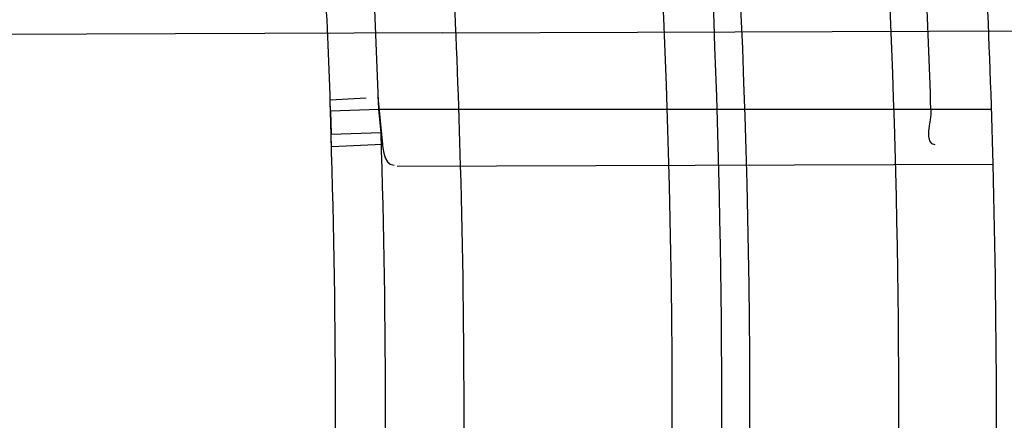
# Model space of a CAD drawing. Header units: millimetres. Extents: x 0 to 297, y 0 to 210.
# Tile 105 of 256: x 145.2072 to 145.246, y 93.1987 to 93.2145. Entities that reach past the tile are written whole.
import ezdxf

# ---------------------------------------------------------------- set-up
doc = ezdxf.new("R2010")
doc.units = ezdxf.units.MM
doc.header["$LTSCALE"] = 16.335
doc.layers.get('0').update_dxf_attribs({"linetype": 'CONTINUOUS'})
for name, color, linetype in [('01_GLOBAL', 7, 'CONTINUOUS'), ('INTFCLR_1', 7, 'CONTINUOUS'), ('INTFCLR_144815', 7, 'CONTINUOUS')]:
    doc.layers.add(name, color=color, linetype=linetype)

msp = doc.modelspace()

# ---------------------------------------------------------------- linework, layer by layer
at = {"color": 7, "linetype": 'Continuous'}
msp.add_circle((145.8748034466, 92.1344639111), 2.66, dxfattribs=at)
at = {"color": 9, "linetype": 'Continuous'}
msp.add_arc((145.8748034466, 92.1344639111), 2.6259090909, 92.9674534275, 177.0325465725, dxfattribs=at)
at = {"layer": '01_GLOBAL', "color": 7, "linetype": 'Continuous'}
msp.add_circle((145.8748034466, 92.1344639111), 2.695, dxfattribs=at)
at = {"layer": 'INTFCLR_1', "color": 6, "linetype": 'Continuous'}
msp.add_line((145.2238547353, 93.2139310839), (145.1716667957, 93.2137489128), dxfattribs=at)
at = {"layer": 'INTFCLR_1', "color": 9, "linetype": 'Continuous'}
for p, q in [((145.2238547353, 93.2139310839), (145.2827179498, 93.2141365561)), ((145.2454997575, 93.21090961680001), (145.2213275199, 93.21090961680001)), ((145.222051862, 93.2086747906), (145.2455620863, 93.20875685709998))]:
    msp.add_line(p, q, dxfattribs=at)
at = {"layer": 'INTFCLR_1', "color": 7, "linetype": 'Continuous'}
for p, q in [((145.2194169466, 93.2112952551), (145.2208343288, 93.21137108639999)), ((145.219456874, 93.2094367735), (145.2194169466, 93.2112952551)), ((145.2212947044, 93.2113956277), (145.2214780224, 93.20953006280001)), ((145.2213275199, 93.2109096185), (145.2194274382, 93.2108440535)), ((145.2194274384, 93.21084405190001), (145.2194469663, 93.20994181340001)), ((145.2214163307, 93.2100047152), (145.2213275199, 93.21090961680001)), ((145.2194469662, 93.20994181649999), (145.2214163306, 93.2100047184)), ((145.2214780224, 93.20953006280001), (145.219456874, 93.2094367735))]:
    msp.add_line(p, q, dxfattribs=at)
at = {"layer": 'INTFCLR_1', "color": 6, "linetype": 'Continuous'}
for centre, radius, start, end in [((144.8596077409, 93.1986596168), 0.4224162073, 270, 90.00000002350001), ((144.8596077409, 93.1986596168), 0.4014439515, 270, 90.00000002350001), ((144.8596077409, 93.1986596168), 0.3650864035, 1.5733270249, 3.9231443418), ((144.8596077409, 93.1986596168), 0.3860864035, 1.4986159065, 3.6985216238), ((144.8599817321, 93.1986586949), 0.3615534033, 1.9417894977, 3.607747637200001), ((144.8599370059, 93.1986603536), 0.3833678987, 1.8310102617, 3.4019618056)]:
    msp.add_arc(centre, radius, start, end, dxfattribs=at)
at = {"layer": 'INTFCLR_1', "color": 9, "linetype": 'Continuous'}
for centre, radius, start, end in [((144.8630307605, 93.1986603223), 0.3729410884, 346.8723352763, 13.1275089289), ((144.8629710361, 93.1986596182), 0.3699364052, 346.8756062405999, 13.1243934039), ((144.8620686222, 93.1986569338), 0.3575665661, 1.9532189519, 3.6287299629), ((144.8614903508, 93.1986596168), 0.3581343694, 358.1947295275, 1.8052704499), ((144.8596077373, 93.1986596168), 0.3619872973, 358.2048144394, 1.7952067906), ((144.8596077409, 93.1986596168), 0.3860864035, 358.5013841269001, 1.4986159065), ((144.8596077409, 93.1986596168), 0.3650864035, 358.4266729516, 1.5733270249)]:
    msp.add_arc(centre, radius, start, end, dxfattribs=at)
for points, knots in [([(145.235167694, 93.06803805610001), (145.2359987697, 93.0702994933), (145.2376274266, 93.07486591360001), (145.2407305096, 93.0841265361), (145.2457654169, 93.10074899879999), (145.2504341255, 93.12025903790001), (145.2535169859, 93.1376959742), (145.2548129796, 93.1465996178), (145.2554818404, 93.15174935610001), (145.2570256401, 93.1646779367), (145.2586297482, 93.1867687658), (145.2583725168, 93.2128320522), (145.2571603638, 93.229722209), (145.2563978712, 93.2375211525), (145.2558364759, 93.24270819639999), (145.2541019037, 93.2567080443), (145.2501634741, 93.279125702), (145.2444881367, 93.3010123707), (145.2404287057, 93.31400265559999), (145.2389019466, 93.3186491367), (145.2365792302, 93.32549362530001), (145.2313391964, 93.3398030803), (145.2222901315, 93.3608048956), (145.211984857, 93.38064637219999), (145.2048007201, 93.3928589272), (145.2014430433, 93.39829523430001), (145.1992124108, 93.401838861), (145.1931796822, 93.4111586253), (145.1830706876, 93.4254621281), (145.1690288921, 93.44287479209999), (145.1571354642, 93.4559268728), (145.1488272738, 93.46426968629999), (145.1442335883, 93.4686868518), (145.1378598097, 93.47464399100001), (145.1289384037, 93.4824441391), (145.1192814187, 93.4900126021), (145.1131582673, 93.4943666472), (145.1101748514, 93.49636902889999), (145.1077179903, 93.4979464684), (145.1055301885, 93.4992630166), (145.1036031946, 93.50027403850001), (145.1025200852, 93.5007770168), (145.1016575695, 93.50108464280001), (145.1010609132, 93.5012239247), (145.1005598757, 93.50114822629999), (145.1004622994, 93.50067669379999), (145.1007027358, 93.5001554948), (145.1011202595, 93.49943321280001), (145.1017948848, 93.49852402), (145.1026939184, 93.4974154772), (145.1038249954, 93.4961153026), (145.1051758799, 93.49462279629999), (145.106740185, 93.4929397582), (145.1092045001, 93.4903307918), (145.1127127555, 93.4866635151), (145.1192604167, 93.47979277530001), (145.126411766, 93.4720844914), (145.1329263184, 93.4647171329), (145.1369531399, 93.4600323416), (145.143428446, 93.4523417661), (145.1533417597, 93.43987882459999), (145.1663378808, 93.4217466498), (145.175744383, 93.40694421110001), (145.1819029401, 93.3964078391), (145.1860815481, 93.3889972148), (145.1932904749, 93.3754706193), (145.2029180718, 93.35504416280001), (145.209559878, 93.3380139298), (145.212649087, 93.3291841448)], [0, 0, 0, 0, 0.0103790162, 0.0208837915, 0.0420711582, 0.08518389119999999, 0.1071959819, 0.1183353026, 0.1239410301, 0.1295663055, 0.1744258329, 0.2192337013, 0.2417180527, 0.2473539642, 0.2529903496, 0.2641931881, 0.3081223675, 0.3509244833, 0.3614867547, 0.3667496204, 0.3719934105, 0.3926231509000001, 0.4323812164, 0.470412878, 0.488854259, 0.4934078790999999, 0.4979383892, 0.5068921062, 0.5412323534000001, 0.5733304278, 0.6031976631, 0.6172528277, 0.6240454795, 0.630650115, 0.6548352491, 0.6750685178, 0.6834752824, 0.6871962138, 0.6905460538, 0.6960524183, 0.6981915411, 0.6999110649, 0.7012078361, 0.7020914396, 0.7026255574, 0.7031007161, 0.7038824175, 0.7050749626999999, 0.7066970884, 0.7087489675, 0.7112252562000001, 0.7141187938, 0.7174211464, 0.7211233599, 0.729578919, 0.7392839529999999, 0.762009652, 0.7748693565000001, 0.7816473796, 0.7886214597, 0.8181786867, 0.8502212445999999, 0.8846823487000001, 0.8936821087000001, 0.9027944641, 0.9213301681, 0.9597016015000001, 1, 1, 1, 1]), ([(145.1053256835, 93.4996596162), (145.1058354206, 93.4996595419), (145.1084302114, 93.49863302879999), (145.1114097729, 93.4968905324), (145.114679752, 93.49483322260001), (145.1177098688, 93.4928362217), (145.1239326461, 93.4884975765), (145.1337472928, 93.4809600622), (145.1428234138, 93.4731893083), (145.1493077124, 93.4672553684), (145.1539781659, 93.46285851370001), (145.1624222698, 93.4545580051), (145.1745124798, 93.4415729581), (145.1887911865, 93.4242473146), (145.1990766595, 93.4100090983), (145.2052148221, 93.400731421), (145.2074832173, 93.39720574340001), (145.2108964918, 93.3917990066), (145.2181971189, 93.3796576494), (145.2286731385, 93.3599279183), (145.2378781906, 93.33903206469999), (145.2432089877, 93.32479281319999), (145.2455710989, 93.31798419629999), (145.247123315, 93.31336339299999), (145.2512489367, 93.30044977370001), (145.2570185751, 93.2786891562), (145.2610247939, 93.2563880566), (145.262788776, 93.2424626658), (145.2633595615, 93.2373043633), (145.2641347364, 93.22954935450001), (145.2653671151, 93.21275432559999), (145.2656287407, 93.1868333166), (145.2639975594, 93.16486546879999), (145.2624282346, 93.15201095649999), (145.2617481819, 93.1468896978), (145.2604303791, 93.1380345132), (145.2572949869, 93.120689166), (145.2525471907, 93.10128539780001), (145.2474296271, 93.08475977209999), (145.2442749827, 93.0755508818), (145.2426192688, 93.07100993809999), (145.2417743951, 93.0687611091)], [0, 0, 0, 0, 0.0031306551, 0.0166311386, 0.0214593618, 0.0268204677, 0.03892666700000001, 0.0680356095, 0.1027865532, 0.1122690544, 0.1220182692, 0.1421808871, 0.1849821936, 0.2309157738, 0.2799873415, 0.2927705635, 0.2992370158, 0.3057352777, 0.3320402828, 0.3862318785, 0.4428084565, 0.4721382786, 0.4795908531, 0.487069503, 0.5020757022, 0.562848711, 0.6251729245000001, 0.641061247, 0.6490543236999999, 0.6570463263, 0.6889269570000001, 0.7524525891, 0.8160592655, 0.8240370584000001, 0.8319876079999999, 0.8477879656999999, 0.8790177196, 0.9402188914, 0.9703170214, 0.9852457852, 1, 1, 1, 1]), ([(145.212649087, 93.3291841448), (145.2158606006, 93.32000478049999), (145.2216925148, 93.3011419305), (145.227244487, 93.2768964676), (145.2299856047, 93.2607035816), (145.2310878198, 93.25306455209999), (145.2317778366, 93.2479244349), (145.2334659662, 93.23376490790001), (145.2350886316, 93.2104154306), (145.2348602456, 93.1869830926), (145.2340091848, 93.1726576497), (145.2336200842, 93.16742997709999), (145.2329629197, 93.1596496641), (145.2311506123, 93.1430826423), (145.226931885, 93.1181043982), (145.2217743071, 93.0973620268), (145.21827327, 93.08545778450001), (145.2168531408, 93.08078963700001), (145.2142959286, 93.0727821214), (145.2088936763, 93.057325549), (145.2002622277, 93.03625645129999), (145.191382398, 93.0181651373), (145.1856550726, 93.0076054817), (145.1835773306, 93.0038810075), (145.1804900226, 92.9984473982), (145.1738400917, 92.9872483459), (145.1632874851, 92.971132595), (145.150351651, 92.9535411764), (145.1410235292, 92.94206533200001), (145.1356460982, 92.935766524), (145.133618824, 92.9334156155), (145.1301975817, 92.9295053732), (145.1238773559, 92.9224693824), (145.116999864, 92.9151404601), (145.1107938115, 92.9086516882), (145.1070749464, 92.9047482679), (145.1041227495, 92.9015610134), (145.102218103, 92.89935461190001), (145.1011689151, 92.89795985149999), (145.1007337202, 92.8972197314), (145.1004699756, 92.8966887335), (145.1005812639, 92.8959977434), (145.1020539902, 92.8962982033), (145.1036740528, 92.8970747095), (145.1066075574, 92.8986606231), (145.1094057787, 92.90044308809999), (145.1117034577, 92.9019742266), (145.1131778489, 92.902988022), (145.1156556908, 92.9047222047), (145.1196186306, 92.9076236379), (145.1251563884, 92.91192845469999), (145.1334349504, 92.9187409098), (145.1408444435, 92.92538609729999), (145.1473278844, 92.9316038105), (145.1519747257, 92.9361897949), (145.1603493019, 92.94482450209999), (145.1722854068, 92.9582894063), (145.1863008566, 92.9761921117), (145.1963364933, 92.9908581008), (145.2023017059, 93.0003963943), (145.2045040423, 93.0040202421), (145.2078179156, 93.0095804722), (145.2148947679, 93.0220651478), (145.2249952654, 93.0423300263), (145.2319439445, 93.0592659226), (145.2351676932, 93.0680380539)], [0, 0, 0, 0, 0.0419354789, 0.08505031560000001, 0.1071497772, 0.1127379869, 0.1183317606, 0.1295131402, 0.1742263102, 0.2191466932, 0.230445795, 0.2361065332, 0.241751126, 0.2641147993, 0.3079545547, 0.3508736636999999, 0.3561840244, 0.3614616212, 0.3719139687, 0.3924297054, 0.4320526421, 0.4700131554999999, 0.4792642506, 0.483852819, 0.4884035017, 0.5062126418, 0.5400088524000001, 0.5714206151, 0.6003317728, 0.6037560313, 0.6071340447, 0.6137178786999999, 0.6261602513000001, 0.6479155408, 0.6570536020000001, 0.6648783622, 0.6711643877, 0.6757843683, 0.6774462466, 0.6786751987, 0.6794900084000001, 0.6799813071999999, 0.6813020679, 0.6842478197, 0.6888651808, 0.6950795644, 0.6987591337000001, 0.70073729, 0.7027989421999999, 0.7117993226, 0.7219139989, 0.7330405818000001, 0.7580265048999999, 0.7648041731, 0.7717766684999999, 0.7861782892, 0.816667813, 0.8493175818, 0.8841610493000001, 0.8932352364, 0.8978283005, 0.9024468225, 0.9211469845, 0.9596997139, 1, 1, 1, 1]), ([(145.1053256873, 92.89765960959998), (145.1051880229, 92.89765962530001), (145.1048509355, 92.897726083), (145.1048682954, 92.89833203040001), (145.1052289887, 92.89895544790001), (145.1058526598, 92.8998820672), (145.1068032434, 92.9010353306), (145.1086356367, 92.9031125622), (145.110803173, 92.9053838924), (145.113215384, 92.90786955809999), (145.1159839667, 92.9106973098), (145.1217014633, 92.91652117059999), (145.1287122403, 92.92380461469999), (145.1351564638, 92.9308006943), (145.1386445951, 92.9346890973), (145.1407113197, 92.9370268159), (145.1461908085, 92.9432875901), (145.1556953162, 92.95469486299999), (145.1688811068, 92.972191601), (145.1796415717, 92.9882287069), (145.1864241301, 92.99937733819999), (145.1895721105, 93.0047852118), (145.1916900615, 93.00849100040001), (145.1975256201, 93.0189931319), (145.2065751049, 93.0369888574), (145.2153782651, 93.057964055), (145.2208882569, 93.0733543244), (145.2234958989, 93.0813260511), (145.2249438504, 93.0859728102), (145.2285119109, 93.09781736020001), (145.2337695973, 93.1184588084), (145.2380725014, 93.143329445), (145.2399207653, 93.159825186), (145.2405908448, 93.1675708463), (145.2409875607, 93.1727748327), (145.241855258, 93.1870348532), (145.2420882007, 93.2103641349), (145.2404334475, 93.2336088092), (145.2387124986, 93.2477021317), (145.238008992, 93.2528187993), (145.2368850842, 93.26042393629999), (145.2340893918, 93.2765480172), (145.2284266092, 93.3006887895), (145.222482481, 93.3194563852), (145.2192099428, 93.32858819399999)], [0, 0, 0, 0, 0.0008731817, 0.001718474, 0.0032338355, 0.0055641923, 0.008732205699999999, 0.0127298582, 0.0231213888, 0.0286463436, 0.0346993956, 0.04822263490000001, 0.0804125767, 0.0988155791, 0.1085508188, 0.1135449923, 0.1186070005, 0.1613231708, 0.2076862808, 0.2575123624, 0.2837454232, 0.2904461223, 0.2972015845, 0.3108183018, 0.3666504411, 0.4248609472, 0.4549769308, 0.4703146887, 0.4780576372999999, 0.4858477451, 0.5487776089, 0.6130123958, 0.6457680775, 0.6540347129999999, 0.6623246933, 0.6788711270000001, 0.74464742, 0.8101273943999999, 0.8265053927, 0.8346996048, 0.8428861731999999, 0.8752668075, 0.9384714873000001, 1, 1, 1, 1])]:
    msp.add_open_spline(points, degree=3, knots=knots, dxfattribs=at)
at = {"layer": 'INTFCLR_1', "color": 6, "linetype": 'Continuous'}
for points, knots in [([(145.1350652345, 93.4996596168), (145.1342109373, 93.4996596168), (145.1357546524, 93.496718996), (145.1370803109, 93.4950968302), (145.1392467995, 93.49225027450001), (145.1419201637, 93.4890306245), (145.145337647, 93.4849215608), (145.149332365, 93.4801497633), (145.1536170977, 93.4749597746), (145.1578478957, 93.4697443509), (145.1617862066, 93.46477665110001), (145.1654017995, 93.46011427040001), (145.1686896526, 93.45577766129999), (145.1716611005, 93.4517737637), (145.1743369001, 93.4480934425), (145.176743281, 93.4447208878), (145.1789048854, 93.4416366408), (145.1808385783, 93.4388324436), (145.1825660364, 93.4362898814), (145.1841084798, 93.43398792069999), (145.185490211, 93.43189981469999), (145.1867189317, 93.4300221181), (145.1878098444, 93.42833769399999), (145.1887779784, 93.42682907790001), (145.1896459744, 93.4254651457), (145.1906214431, 93.4239206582), (145.191753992, 93.4221107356), (145.1928766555, 93.42029359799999), (145.1938510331, 93.4187005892), (145.1946912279, 93.4173162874), (145.1956155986, 93.415780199), (145.1966371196, 93.4140663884), (145.1977643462, 93.41215452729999), (145.1990081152, 93.4100186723), (145.2003754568, 93.4076384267), (145.201880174, 93.4049787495), (145.2035347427, 93.4020034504), (145.2053542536, 93.39866660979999), (145.2073580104, 93.3949100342), (145.2095596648, 93.3906775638), (145.2119715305, 93.3859042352), (145.214608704, 93.3805105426), (145.2174929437, 93.37438539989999), (145.220642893, 93.36739491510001), (145.2240752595, 93.35936816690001), (145.227802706, 93.35009965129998), (145.2318351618, 93.3392957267), (145.2361179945, 93.3267082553), (145.2403681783, 93.3126841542), (145.2442872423, 93.297814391), (145.2476657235, 93.2827730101), (145.2504753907, 93.2676905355), (145.2527156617, 93.25262667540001), (145.2543982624, 93.2375790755), (145.2555287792, 93.22258324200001), (145.256117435, 93.20762456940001), (145.2561708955, 93.1927266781), (145.2556951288, 93.17787585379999), (145.2546936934, 93.16307401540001), (145.2531693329, 93.1483330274), (145.2511191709, 93.1336232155), (145.2485428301, 93.1189642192), (145.2454275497, 93.1043242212), (145.2417708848, 93.0897217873), (145.2376203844, 93.07535951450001), (145.2332204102, 93.06193527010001), (145.2288852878, 93.0500177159), (145.2248596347, 93.0398394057), (145.2211587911, 93.03109336), (145.2177663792, 93.0235207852), (145.2146668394, 93.01692434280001), (145.2118379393, 93.01114230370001), (145.2092594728, 93.0060543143), (145.2069119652, 93.0015625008), (145.2047820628, 92.99759337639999), (145.2028538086, 92.9940827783), (145.2011073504, 92.9909675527), (145.1995253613, 92.98819559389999), (145.1980916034, 92.985722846), (145.1967959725, 92.9835200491), (145.1956290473, 92.9815607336), (145.1945782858, 92.97981554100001), (145.1936278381, 92.9782521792), (145.1927650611, 92.97684539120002), (145.1919665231, 92.9755535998), (145.1911689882, 92.97427311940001), (145.1903111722, 92.9729060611), (145.1893416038, 92.97137374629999), (145.1882509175, 92.9696663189), (145.1870226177, 92.9677633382), (145.1856376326, 92.96564257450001), (145.1840803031, 92.96328767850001), (145.1823329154, 92.9606826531), (145.1803729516, 92.95780619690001), (145.1781781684, 92.9546380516), (145.1757236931, 92.9511600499), (145.1729902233, 92.94736262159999), (145.1699514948, 92.94322961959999), (145.1665806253, 92.9387466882), (145.1628687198, 92.93392583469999), (145.1588145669, 92.9287817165), (145.1544498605, 92.9233761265), (145.149996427, 92.9179675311), (145.1458273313, 92.912982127), (145.1422457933, 92.9086810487), (145.1394492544, 92.9053205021), (145.1371773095, 92.9023512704), (145.1358081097, 92.9006787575), (145.134193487, 92.8976596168), (145.1350652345, 92.8976596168)], [0, 0, 0, 0, 0.0038604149, 0.007501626, 0.0124785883, 0.0188917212, 0.0268498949, 0.0364677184, 0.0470694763, 0.05724446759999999, 0.0668187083, 0.0757144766, 0.08390537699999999, 0.0914099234, 0.09824517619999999, 0.1044667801, 0.1101313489, 0.1152642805, 0.1198589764, 0.1240215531, 0.1277856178, 0.1311734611, 0.1341617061, 0.1368541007, 0.1392736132, 0.1414672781, 0.1451087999, 0.148921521, 0.1511192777, 0.1535471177, 0.1562389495, 0.1592204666, 0.1625628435, 0.1662680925, 0.1703891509, 0.1749670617, 0.1800766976, 0.185772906, 0.1921414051, 0.1993155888, 0.2073311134, 0.2163077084, 0.2264451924, 0.2379233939, 0.2509534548, 0.2658909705, 0.2830621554, 0.3030578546, 0.3259639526, 0.3492662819, 0.3725305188, 0.395610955, 0.4185782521, 0.4413347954, 0.4640172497, 0.4865192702, 0.5089682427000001, 0.5313242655, 0.5536477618, 0.5759939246, 0.5982772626, 0.6207472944, 0.6432362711, 0.6658996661, 0.6887559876, 0.7107777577, 0.7297237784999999, 0.7460531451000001, 0.7602331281, 0.7726347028, 0.7835467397, 0.7931663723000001, 0.8017211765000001, 0.8093215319, 0.8160683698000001, 0.8220757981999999, 0.8274205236, 0.83220661, 0.8364980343, 0.8403367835, 0.8437547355, 0.8468031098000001, 0.8495420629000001, 0.8520223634, 0.8542604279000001, 0.8564046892, 0.8588391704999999, 0.8615533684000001, 0.8645986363, 0.8679945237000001, 0.8717882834, 0.8760445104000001, 0.8807522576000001, 0.8859628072, 0.8917731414, 0.8981681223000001, 0.9051985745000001, 0.9129160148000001, 0.9213486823, 0.930543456, 0.9404096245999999, 0.9509435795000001, 0.9619432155, 0.9720502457, 0.9803711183, 0.9870628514, 0.9922716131, 0.9960607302, 1, 1, 1, 1]), ([(145.1350652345, 92.8976596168), (145.1360387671, 92.8976596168), (145.1377271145, 92.8987973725), (145.1403228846, 92.9003600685), (145.1432989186, 92.90252257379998), (145.1469787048, 92.9053401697), (145.1513602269, 92.908937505), (145.156189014, 92.9131306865), (145.1610884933, 92.9176135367), (145.16571304, 92.9220446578), (145.1699506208, 92.9262668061), (145.1738079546, 92.93025140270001), (145.1773032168, 92.9339784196), (145.1804624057, 92.93744342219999), (145.1833068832, 92.9406452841), (145.1858602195, 92.9435862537), (145.1881553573, 92.9462860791), (145.1902110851, 92.9487505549), (145.1920499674, 92.95099242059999), (145.1936917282, 92.95302517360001), (145.195161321, 92.95487020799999), (145.1964960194, 92.95656687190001), (145.197810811, 92.9582571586), (145.1992115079, 92.9600798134), (145.2006985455, 92.9620412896), (145.2021699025, 92.9640097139), (145.203615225, 92.9659689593), (145.2051191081, 92.96803560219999), (145.2067839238, 92.9703578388), (145.2086446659, 92.97299707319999), (145.2107239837, 92.976003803), (145.2130437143, 92.9794328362), (145.2156231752, 92.9833409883), (145.2184823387, 92.9877982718), (145.2216518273, 92.99290263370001), (145.2251614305, 92.9987667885), (145.229038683, 93.00552838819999), (145.2333125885, 93.0133695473), (145.2380078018, 93.0225036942), (145.2431555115, 93.03325044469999), (145.2486552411, 93.04576276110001), (145.2541538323, 93.05964751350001), (145.2592951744, 93.0742866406), (145.2638614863, 93.0891255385), (145.2678132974, 93.10401926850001), (145.2711637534, 93.1189518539), (145.2739112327, 93.1338443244), (145.2760779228, 93.14873712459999), (145.2776685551, 93.1635668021), (145.2786982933, 93.17835697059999), (145.2791763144, 93.1930929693), (145.2791102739, 93.20777733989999), (145.2785051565, 93.2224188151), (145.2773642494, 93.2370081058), (145.2756872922, 93.2515514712), (145.2734729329, 93.2660467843), (145.2707211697, 93.28047186), (145.2674209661, 93.2948590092), (145.2635667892, 93.3091902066), (145.259139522, 93.3234820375), (145.254151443, 93.33766185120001), (145.2488018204, 93.351194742), (145.2434345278, 93.3634522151), (145.238408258, 93.3740016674), (145.2338248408, 93.38297495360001), (145.2296571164, 93.3906774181), (145.2258775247, 93.3973229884), (145.2224553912, 93.4030908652), (145.2193628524, 93.40811759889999), (145.216567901, 93.41251817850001), (145.2140471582, 93.4163762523), (145.2117761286, 93.4197682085), (145.209737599, 93.422748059), (145.2079066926, 93.42537326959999), (145.20627007, 93.4276809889), (145.2048016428, 93.4297213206), (145.203482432, 93.43153041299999), (145.202221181, 93.4332394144), (145.2009100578, 93.4349957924), (145.1994654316, 93.43690657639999), (145.1979774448, 93.438847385), (145.1964846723, 93.44076776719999), (145.1949729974, 93.4426876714), (145.1933137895, 93.4447656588), (145.1914604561, 93.4470505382), (145.1893845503, 93.4495659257), (145.1870661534, 93.45232249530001), (145.1844777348, 93.45533473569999), (145.1815962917, 93.45861035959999), (145.1783918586, 93.4621590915), (145.174841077, 93.46597939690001), (145.1709238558, 93.47006182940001), (145.1666153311, 93.47439075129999), (145.1619164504, 93.47892812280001), (145.1569054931, 93.4835493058), (145.1519289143, 93.48790146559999), (145.1473729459, 93.4916672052), (145.1435388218, 93.4946187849), (145.1404516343, 93.4968744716), (145.1377826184, 93.49848721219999), (145.1360568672, 93.4996596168), (145.1350652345, 93.4996596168)], [0, 0, 0, 0, 0.0042187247, 0.0081401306, 0.0133978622, 0.0200459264, 0.0282638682, 0.0379443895, 0.0477615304, 0.05703690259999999, 0.0656973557, 0.0736821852, 0.0810680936, 0.0878383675, 0.0940009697, 0.0996271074, 0.1047154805, 0.1093563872, 0.1135342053, 0.1172803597, 0.1206792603, 0.1237557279, 0.1266349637, 0.1299589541, 0.1337168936, 0.1373013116, 0.1406085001, 0.1442672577, 0.148377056, 0.1529904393, 0.1582606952, 0.164218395, 0.1709303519, 0.1785521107, 0.1871652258, 0.1969659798, 0.2081658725, 0.2209392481, 0.2356613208, 0.2526660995, 0.2725685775, 0.2948769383, 0.3173640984, 0.3397873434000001, 0.3621386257, 0.3841211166, 0.4060891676, 0.4277469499, 0.4493218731, 0.470705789, 0.4919793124, 0.5131981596, 0.5343255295, 0.5554668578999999, 0.5765984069, 0.5977513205, 0.6189954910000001, 0.6402209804, 0.6617015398, 0.6832900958, 0.7050415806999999, 0.7268239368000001, 0.7463339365, 0.7630160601, 0.7774553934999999, 0.7899931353, 0.8009638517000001, 0.8105830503, 0.8190545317, 0.8265380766, 0.8331730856, 0.8390248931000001, 0.8442268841, 0.8488182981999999, 0.8528943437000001, 0.8564866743, 0.8597116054, 0.8625968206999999, 0.8656908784, 0.8692094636, 0.8729771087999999, 0.8762884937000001, 0.879749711, 0.8835661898, 0.8878115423, 0.8924986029, 0.8976989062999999, 0.9034198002, 0.9097088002, 0.9166034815, 0.9241390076, 0.9323094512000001, 0.9411199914, 0.9506041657, 0.9606137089, 0.9706541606, 0.9792553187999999, 0.9862062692, 0.9916647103, 0.9957028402, 1, 1, 1, 1])]:
    msp.add_open_spline(points, degree=3, knots=knots, dxfattribs=at)
for points in [[(145.2431091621, 93.21090961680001), (145.2431239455, 93.2104472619), (145.2428032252, 93.2095290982), (145.2432658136, 93.20953071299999)], [(145.2214163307, 93.2100047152), (145.2214928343, 93.2095487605), (145.2214680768, 93.20871490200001), (145.2219304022, 93.20871651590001)]]:
    msp.add_open_spline(points, degree=3, dxfattribs=at)
at = {"layer": 'INTFCLR_144815', "color": 6, "linetype": 'Continuous'}
for radius in [0.4466793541, 0.4256665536]:
    msp.add_circle((144.8596077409, 93.1986596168), radius, dxfattribs=at)
for radius, start, end in [(0.6157754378, 313.9937911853, 154.5150993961), (0.5947754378, 312.9543589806, 154.5144414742), (0.5751005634, 282.2440355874, 71.2863570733), (0.4537777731, 308.490992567, 51.50900743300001), (0.4747905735, 316.9838592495, 43.0161407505), (0.4480128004, 313.9992414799, 46.00075850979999)]:
    msp.add_arc((144.8596077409, 93.1986596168), radius, start, end, dxfattribs=at)
at = {"layer": 'INTFCLR_144815', "color": 9, "linetype": 'Continuous'}
for centre, radius, start, end in [((144.8596077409, 93.1986596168), 0.5712784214, 292.4997540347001, 54.0964566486), ((144.8596102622, 93.19866079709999), 0.5153523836, 292.4997540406, 54.09645665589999), ((144.8596257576, 93.1986639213), 0.5066391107, 311.2505121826, 48.7494878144), ((144.859607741, 93.1986596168), 0.4617768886, 314.0862202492, 45.9137797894), ((144.8596077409, 93.1986596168), 0.450734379, 313.8592910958, 46.1407088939), ((144.8596077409, 93.1986596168), 0.4477854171, 314.0319604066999, 45.9680396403)]:
    msp.add_arc(centre, radius, start, end, dxfattribs=at)
at = {"layer": 'INTFCLR_144815', "color": 6, "linetype": 'Continuous'}
for points, knots in [([(145.2825648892, 93.1986596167), (145.2825648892, 93.2008594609), (145.282532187, 93.2052597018), (145.2823850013, 93.21185978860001), (145.2821395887, 93.21845988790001), (145.2817957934, 93.22506001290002), (145.2813534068, 93.23166003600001), (145.2808121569, 93.23825992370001), (145.280171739, 93.24485936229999), (145.2794317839, 93.2514581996), (145.2785919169, 93.2580559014), (145.2776516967, 93.26465215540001), (145.2766107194, 93.271246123), (145.2754685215, 93.27783720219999), (145.2742247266, 93.2844241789), (145.2728788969, 93.2910061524), (145.2714307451, 93.2975814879), (145.2698799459, 93.3041488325), (145.2682264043, 93.31070599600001), (145.2664700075, 93.317251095), (145.2646109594, 93.3237813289), (145.2626494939, 93.33029415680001), (145.260586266, 93.33678604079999), (145.2584220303, 93.3432536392), (145.2561580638, 93.3496926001), (145.2537958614, 93.3560986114), (145.2513375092, 93.3624664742), (145.2487855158, 93.3687907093), (145.2461430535, 93.37506509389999), (145.243413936, 93.3812828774), (145.2406027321, 93.38743667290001), (145.2377148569, 93.39351842), (145.2347566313, 93.3995194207), (145.2317353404, 93.40543037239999), (145.2286592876, 93.41124140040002), (145.2255378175, 93.4169421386), (145.2223813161, 93.42252182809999), (145.2192011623, 93.4279694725), (145.2160096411, 93.4332740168), (145.2128197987, 93.4384245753), (145.2096452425, 93.4434106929), (145.2064998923, 93.4482226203), (145.2033976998, 93.4528515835), (145.2003523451, 93.4572900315), (145.1973769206, 93.4615318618), (145.1944836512, 93.4655725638), (145.1916836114, 93.46940935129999), (145.1889866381, 93.47304103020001), (145.1864013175, 93.4764677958), (145.1839350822, 93.4796909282), (145.1815937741, 93.4827132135), (145.1793814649, 93.48553902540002), (145.1773002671, 93.4881744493), (145.1753509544, 93.49062643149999), (145.1735333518, 93.4929022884), (145.1718468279, 93.4950091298), (145.1702903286, 93.49695386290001), (145.168862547, 93.49874305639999), (145.1675620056, 93.5003828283), (145.1663872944, 93.5018788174), (145.1653367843, 93.5032358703), (145.1644092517, 93.5044595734), (145.1636017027, 93.5055518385), (145.1629160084, 93.5065249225), (145.1623391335, 93.5073583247), (145.1618093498, 93.5082894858), (145.161227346, 93.5089558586), (145.1612445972, 93.5101538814), (145.1615550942, 93.5101594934)], [0, 0, 0, 0, 0.0193188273, 0.0386418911, 0.05797372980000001, 0.0773181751, 0.0966800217, 0.1160624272, 0.1354702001, 0.1549057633, 0.1743738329, 0.1938759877, 0.2134167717, 0.2329964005, 0.2526187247, 0.2722829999, 0.2919923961, 0.3117443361, 0.3315407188, 0.3513772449, 0.37125414, 0.391164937, 0.4111075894, 0.4310729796, 0.4510561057, 0.4710451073, 0.4910305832, 0.5109984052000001, 0.5309330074, 0.5508166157, 0.5706284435, 0.590344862, 0.6099392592, 0.6293819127, 0.6486401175, 0.6676780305, 0.6864570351, 0.7049360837, 0.7230721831, 0.7408210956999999, 0.7581383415, 0.7749801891, 0.7913047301, 0.8070730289, 0.822250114, 0.8368060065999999, 0.8507161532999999, 0.8639624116, 0.8765312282, 0.8884132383, 0.8996029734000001, 0.9101049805, 0.9199296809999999, 0.9290934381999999, 0.9376135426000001, 0.9455077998, 0.9527934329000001, 0.9594885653, 0.9656100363, 0.9711731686, 0.9761922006, 0.9806816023, 0.9846553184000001, 0.9881278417, 0.9911127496, 0.9936230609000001, 0.9972727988, 1, 1, 1, 1]), ([(145.1715348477, 92.8871597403), (145.1712150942, 92.887165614), (145.1712119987, 92.888398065), (145.1717859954, 92.8890887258), (145.1723169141, 92.8900495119), (145.1728921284, 92.8909093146), (145.1735763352, 92.8919125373), (145.1743814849, 92.8930382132), (145.17530592, 92.89429876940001), (145.1763525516, 92.89569628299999), (145.1775225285, 92.8972363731), (145.1788179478, 92.8989246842), (145.1802417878, 92.90076905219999), (145.1817966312, 92.902777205), (145.1834827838, 92.9049546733), (145.1852973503, 92.907303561), (145.1872357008, 92.90982438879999), (145.189295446, 92.9125211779), (145.1914790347, 92.9154049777), (145.1937896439, 92.9184888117), (145.1962240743, 92.9217782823), (145.1987743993, 92.92527328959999), (145.2014309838, 92.9289717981), (145.2041860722, 92.9328747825), (145.2070298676, 92.9369806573), (145.2099514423, 92.9412863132), (145.2129388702, 92.94578706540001), (145.215979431, 92.95047669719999), (145.2190598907, 92.95534762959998), (145.2221667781, 92.9603911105), (145.2252866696, 92.9655974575), (145.2284064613, 92.9709563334), (145.2315136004, 92.9764570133), (145.2345962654, 92.98208862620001), (145.2376434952, 92.98784036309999), (145.2406452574, 92.99370162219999), (145.2435925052, 92.99966217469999), (145.2464771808, 93.005712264), (145.2492921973, 93.01184268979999), (145.2520314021, 93.01804486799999), (145.2546894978, 93.0243108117), (145.2572619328, 93.0306330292), (145.2597453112, 93.03700571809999), (145.2621317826, 93.0434101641), (145.2644188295, 93.0498389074), (145.2666074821, 93.05629353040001), (145.2687002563, 93.0627819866), (145.2706975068, 93.0693065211), (145.2725965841, 93.0758590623), (145.2743963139, 93.08243582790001), (145.2760946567, 93.0890285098), (145.2776905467, 93.0956308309), (145.2791843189, 93.1022416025), (145.2805765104, 93.10886063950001), (145.2818676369, 93.1154879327), (145.2830580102, 93.12212274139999), (145.2841477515, 93.12876325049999), (145.2851369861, 93.1354072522), (145.2860260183, 93.1420534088), (145.2868152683, 93.14870134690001), (145.2875051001, 93.1553505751), (145.2880958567, 93.16200073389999), (145.2885878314, 93.1686513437), (145.2889813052, 93.17530234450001), (145.289276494, 93.18195348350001), (145.2894735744, 93.1886048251), (145.2895726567, 93.1952561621), (145.2895738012, 93.20190757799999), (145.2894770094, 93.20855889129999), (145.2892822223, 93.2152102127), (145.2889893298, 93.2218613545), (145.2885981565, 93.228512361), (145.2881084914, 93.23516293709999), (145.2875200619, 93.2418129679), (145.2868325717, 93.24846205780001), (145.2860456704, 93.2551099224), (145.2851589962, 93.26175603), (145.2841721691, 93.2683997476), (145.2830848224, 93.2750402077), (145.2818965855, 93.2816764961), (145.2806070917, 93.2883076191), (145.2792161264, 93.2949318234), (145.2777236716, 93.3015466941), (145.27612979, 93.30814986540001), (145.2744344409, 93.314739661), (145.2726374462, 93.3213150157), (145.2707388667, 93.3278740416), (145.2687392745, 93.3344133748), (145.2666397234, 93.34092869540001), (145.2644415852, 93.34741542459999), (145.2621464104, 93.3538691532), (145.2597562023, 93.3602849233), (145.2572735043, 93.3666571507), (145.2547014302, 93.37297970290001), (145.2520437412, 93.3792458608), (145.2493049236, 93.3854482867), (145.2464902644, 93.3915790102), (145.2436059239, 93.39762942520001), (145.240658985, 93.4035903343), (145.2376574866, 93.4094520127), (145.2346104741, 93.4152042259), (145.231527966, 93.4208363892), (145.2284209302, 93.42633767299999), (145.2253011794, 93.4316972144), (145.2221812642, 93.4369042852), (145.2190742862, 93.44194854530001), (145.2159936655, 93.44682031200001), (145.2129528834, 93.4515108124), (145.209965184, 93.45601244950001), (145.207043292, 93.4603189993), (145.2041991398, 93.4644257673), (145.2014436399, 93.4683296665), (145.1987864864, 93.47202925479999), (145.1962360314, 93.47552468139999), (145.1937992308, 93.47881756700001), (145.1914816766, 93.48191080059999), (145.1892876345, 93.484808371), (145.1872201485, 93.487515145), (145.1852811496, 93.49003667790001), (145.1834716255, 93.49237897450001), (145.1817917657, 93.4945483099), (145.1802410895, 93.4965510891), (145.1788186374, 93.4983936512), (145.1775230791, 93.5000821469), (145.1763528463, 93.5016225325), (145.1753062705, 93.5030200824), (145.1743814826, 93.5042807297), (145.1735770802, 93.50540657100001), (145.1728902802, 93.5064096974), (145.1723225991, 93.507270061), (145.1718630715, 93.5080606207), (145.171402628, 93.5088026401), (145.1710534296, 93.51015065), (145.1715348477, 93.5101594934)], [0, 0, 0, 0, 0.0014103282, 0.0032894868, 0.0045784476, 0.006109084, 0.0078878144, 0.009921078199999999, 0.0122159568, 0.0147800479, 0.0176210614, 0.0207450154, 0.0241645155, 0.0278962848, 0.0319450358, 0.0363094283, 0.0409856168, 0.0459681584, 0.0512740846, 0.0569372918, 0.0629614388, 0.06932079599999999, 0.0760170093, 0.0830428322, 0.09038864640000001, 0.09804223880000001, 0.1059886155, 0.1142106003, 0.1226891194, 0.1314036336, 0.1403327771, 0.1494548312, 0.1587482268, 0.1681920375, 0.1777662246, 0.1874518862, 0.1972313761, 0.2070885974, 0.2170088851, 0.2269790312, 0.2369874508, 0.247023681, 0.2570780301, 0.2671479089, 0.2771627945, 0.2871678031, 0.297203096, 0.3072268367, 0.3172573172, 0.3272873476, 0.3372951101, 0.3472786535, 0.3572404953, 0.3671820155, 0.3771057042, 0.38701475, 0.3969071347, 0.4067804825, 0.4166362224, 0.4264761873, 0.4363022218, 0.4461151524, 0.4559173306, 0.4657100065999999, 0.4754958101, 0.4852761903, 0.4950537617, 0.5048299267, 0.514607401, 0.5243876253, 0.5341732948, 0.5439658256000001, 0.5537677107, 0.5635801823, 0.5734055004, 0.5832449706, 0.5931003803, 0.6029729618, 0.6128636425, 0.6227732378, 0.6327028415, 0.6426530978, 0.6526214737, 0.6626060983, 0.6726078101, 0.6826271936, 0.6926651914, 0.7027189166, 0.7127821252, 0.7228511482, 0.7329216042, 0.7429877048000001, 0.7530428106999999, 0.7630790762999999, 0.7730874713, 0.7830577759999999, 0.7929782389, 0.8028356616, 0.8126154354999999, 0.8223014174, 0.8318761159, 0.8413205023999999, 0.8506146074, 0.8597374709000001, 0.8686675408, 0.8773831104, 0.8858627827, 0.8940860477, 0.9020337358, 0.9096886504, 0.9170358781, 0.9240630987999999, 0.9307608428, 0.9371226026, 0.9431446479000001, 0.9488258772, 0.9541674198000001, 0.9591725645, 0.9638462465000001, 0.9681947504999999, 0.9722253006, 0.9759458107, 0.979364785, 0.9824904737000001, 0.9853313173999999, 0.9878955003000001, 0.9901906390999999, 0.9922241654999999, 0.994002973, 0.9955336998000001, 0.9968227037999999, 0.9978766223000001, 1, 1, 1, 1]), ([(145.1421340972, 93.4996596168), (145.141854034, 93.4996596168), (145.1417650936, 93.498601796), (145.1424894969, 93.4977698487), (145.143367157, 93.4962691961), (145.1447612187, 93.49448485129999), (145.1465613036, 93.492177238), (145.148808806, 93.4894292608), (145.15150356, 93.48616244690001), (145.1546511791, 93.4823613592), (145.1582867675, 93.4779389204), (145.1624048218, 93.4728576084), (145.16699477, 93.4670702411), (145.1720315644, 93.46053863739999), (145.1774486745, 93.4532686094), (145.1831935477, 93.445241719), (145.1891616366, 93.4365115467), (145.19527173, 93.4271030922), (145.2014126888, 93.41709921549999), (145.2074988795, 93.4065585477), (145.2134387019, 93.39557045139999), (145.2191667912, 93.3841990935), (145.2246200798, 93.3725257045), (145.2297609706, 93.360599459), (145.2345518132, 93.3484875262), (145.2389754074, 93.3362234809), (145.2430148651, 93.3238532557), (145.246661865, 93.31140872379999), (145.2499164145, 93.2989040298), (145.2527714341, 93.2863849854), (145.2552383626, 93.273827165), (145.2573125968, 93.2612798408), (145.2590034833, 93.2487156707), (145.2603109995, 93.2361743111), (145.2612405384, 93.2236464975), (145.2617956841, 93.2111436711), (145.2619187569, 93.2028180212), (145.2619187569, 93.198659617)], [0, 0, 0, 0, 0.0025344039, 0.005901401, 0.0109295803, 0.0177704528, 0.0265540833, 0.0373505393, 0.04991676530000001, 0.0648695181, 0.0820131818, 0.1017234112, 0.1240566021, 0.1488553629, 0.1763609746, 0.2060970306, 0.2381748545, 0.2720515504, 0.3076064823, 0.3443876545, 0.3821831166, 0.4206251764, 0.4595934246, 0.4987613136, 0.5381325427, 0.5774437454, 0.6167240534, 0.6558745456, 0.6947773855, 0.7336358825, 0.7720551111, 0.8105726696, 0.8487051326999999, 0.8867612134, 0.9246626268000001, 0.9623689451, 1, 1, 1, 1]), ([(145.1816919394, 93.4996596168), (145.1813689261, 93.4996596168), (145.181354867, 93.4984164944), (145.1818990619, 93.4977049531), (145.1824036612, 93.4967241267), (145.1829511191, 93.4958450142), (145.1836029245, 93.49481997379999), (145.1843702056, 93.4936699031), (145.1852510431, 93.4923828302), (145.1862478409, 93.4909569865), (145.1873615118, 93.4893868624), (145.1885933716, 93.48766759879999), (145.1899443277, 93.4857938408), (145.1914151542, 93.48376000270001), (145.1930061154, 93.48156053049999), (145.1947171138, 93.47918971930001), (145.1965473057, 93.47664219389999), (145.1984952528, 93.47391268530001), (145.2005585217, 93.47099658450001), (145.2027337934, 93.46788981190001), (145.2050166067, 93.46458923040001), (145.207401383, 93.4610926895), (145.2098813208, 93.4573992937), (145.2124484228, 93.45350951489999), (145.2150935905, 93.44942523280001), (145.2178067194, 93.44514979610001), (145.2205768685, 93.4406879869), (145.2233924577, 93.436045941), (145.2262415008, 93.43123100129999), (145.2291118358, 93.4262515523), (145.2319913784, 93.42111677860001), (145.2348683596, 93.4158364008), (145.2377314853, 93.4104204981), (145.2405700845, 93.4048793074), (145.2433742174, 93.39922304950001), (145.2461347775, 93.3934617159), (145.2488435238, 93.3876049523), (145.2514930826, 93.381661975), (145.2540769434, 93.37564147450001), (145.2565894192, 93.3695515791), (145.2590255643, 93.3633999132), (145.2613812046, 93.35719337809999), (145.2636527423, 93.3509384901), (145.2658372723, 93.34464092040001), (145.2679322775, 93.3383061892), (145.2699358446, 93.3319388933), (145.2718463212, 93.32554360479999), (145.2736625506, 93.3191239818), (145.275383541, 93.3126837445), (145.2770086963, 93.30622572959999), (145.2785375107, 93.29975290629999), (145.2799697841, 93.29326740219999), (145.281305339, 93.2867715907), (145.282544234, 93.2802670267), (145.2836865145, 93.2737555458), (145.2847323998, 93.2672381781), (145.285682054, 93.2607163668), (145.2865357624, 93.2541907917), (145.2872937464, 93.2476625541), (145.2879563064, 93.24113198), (145.2885236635, 93.2345999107), (145.2889960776, 93.22806647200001), (145.2893737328, 93.22153232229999), (145.2896568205, 93.2149974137), (145.2898454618, 93.208462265), (145.2899397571, 93.20192674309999), (145.2899397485, 93.1953913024), (145.2898454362, 93.18885579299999), (145.2896567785, 93.1823206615), (145.2893736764, 93.175785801), (145.2889960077, 93.1692516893), (145.2885235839, 93.1627183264), (145.2879562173, 93.1561863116), (145.2872936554, 93.1496558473), (145.2865356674, 93.1431276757), (145.2856819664, 93.136602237), (145.2847323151, 93.130080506), (145.283686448, 93.1235632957), (145.2825441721, 93.1170518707), (145.2813053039, 93.1105474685), (145.2799697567, 93.1040517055), (145.2785375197, 93.0975663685), (145.277008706, 93.091093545), (145.2753835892, 93.0846356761), (145.2736625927, 93.0781954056), (145.2718464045, 93.07177591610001), (145.2699359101, 93.0653805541), (145.2679323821, 93.0590133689), (145.2658373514, 93.05267854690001), (145.2636528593, 93.0463810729), (145.2613812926, 93.04012609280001), (145.2590256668, 93.03391958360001), (145.2565895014, 93.0277678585), (145.2540770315, 93.0216779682), (145.2514931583, 93.01565743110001), (145.2488435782, 93.00971440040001), (145.2461348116, 93.0038575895), (145.2433742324, 92.99809621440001), (145.2405700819, 92.9924399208), (145.2377314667, 92.9868986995), (145.2348683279, 92.98148277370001), (145.2319913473, 92.9762023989), (145.2291118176, 92.97106764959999), (145.2262415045, 92.9660882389), (145.2233924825, 92.9612733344), (145.220576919, 92.95663132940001), (145.2178068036, 92.95216957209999), (145.2150937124, 92.9478941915), (145.2124485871, 92.9438099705), (145.2098815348, 92.9399202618), (145.2074016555, 92.9362269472), (145.2050169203, 92.9327304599), (145.2027341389, 92.9294299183), (145.2005588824, 92.9263231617), (145.1984956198, 92.92340706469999), (145.1965476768, 92.9206775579), (145.1947174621, 92.918129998), (145.1930064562, 92.91575917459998), (145.1914154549, 92.9135596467), (145.1899446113, 92.91152578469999), (145.1885936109, 92.9096519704), (145.1873617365, 92.9079326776), (145.1862480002, 92.9063625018), (145.1852512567, 92.9049366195), (145.1843701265, 92.90364951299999), (145.1836036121, 92.902499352), (145.1829493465, 92.90147443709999), (145.1824091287, 92.9005947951), (145.1819724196, 92.8997882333), (145.1815362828, 92.8990246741), (145.1812048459, 92.8976596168), (145.1816919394, 92.8976596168)], [0, 0, 0, 0, 0.0014863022, 0.0034583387, 0.00480742, 0.0064070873, 0.008263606, 0.0103831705, 0.0127725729, 0.0154385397, 0.018388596, 0.0216299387, 0.0251705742, 0.0290176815, 0.0331791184, 0.0376612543, 0.0424708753, 0.0476126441, 0.053091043, 0.05890788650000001, 0.0650637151, 0.071556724, 0.0783824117, 0.08553378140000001, 0.09300120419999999, 0.1007725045, 0.1088330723, 0.1171662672, 0.125753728, 0.1345758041, 0.1436120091, 0.1528416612, 0.1622443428, 0.1717998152, 0.1814887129, 0.1912927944, 0.2011949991, 0.2111795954, 0.2212322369, 0.2313400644, 0.2414915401, 0.251676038, 0.2618853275, 0.272110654, 0.2823462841, 0.2925853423, 0.3028240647, 0.3130572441, 0.3232827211, 0.3334966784, 0.3436983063, 0.353884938, 0.364056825, 0.3742120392, 0.3843517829, 0.3944749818, 0.4045834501, 0.4146764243, 0.4247563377, 0.4348229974, 0.4448791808, 0.4549248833, 0.4649631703, 0.4749943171, 0.4850215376, 0.4950452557, 0.505068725, 0.5150924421, 0.5251196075, 0.5351507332, 0.5451888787, 0.5552345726, 0.5652905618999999, 0.5753571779, 0.5854368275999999, 0.5955298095, 0.6056379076, 0.615761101, 0.6259004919, 0.6360558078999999, 0.6462271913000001, 0.6564139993, 0.6666151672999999, 0.6768294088, 0.6870543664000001, 0.6972879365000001, 0.7075261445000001, 0.7177656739, 0.7280008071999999, 0.7382265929, 0.7484354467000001, 0.7586203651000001, 0.7687717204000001, 0.7788795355, 0.7889322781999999, 0.7989169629, 0.8088192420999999, 0.8186233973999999, 0.8283123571, 0.8378678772, 0.8472706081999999, 0.8565002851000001, 0.8655364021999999, 0.8743584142, 0.8829458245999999, 0.8912789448, 0.8993394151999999, 0.9071106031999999, 0.9145779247, 0.9217291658, 0.9285546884, 0.9350475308, 0.9412033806, 0.9470201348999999, 0.9524985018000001, 0.9576403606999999, 0.9624499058, 0.9669322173, 0.9710936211, 0.9749409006, 0.978481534, 0.9817230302, 0.984673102, 0.9873392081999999, 0.9897286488, 0.9918483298, 0.9937048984, 0.9953046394, 0.9966537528, 0.9977587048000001, 1, 1, 1, 1]), ([(145.290839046, 93.1986596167), (145.290839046, 93.20100712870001), (145.2908026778, 93.2057026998), (145.2906389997, 93.212745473), (145.2903661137, 93.2197876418), (145.2899838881, 93.22682885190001), (145.2894921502, 93.2338686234), (145.2888906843, 93.2409064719), (145.2881792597, 93.2479416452), (145.2873576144, 93.25497342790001), (145.2864255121, 93.2620007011), (145.2853827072, 93.26902237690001), (145.2842290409, 93.2760368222), (145.2829643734, 93.2830424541), (145.2815887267, 93.2900370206), (145.2801021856, 93.29701830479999), (145.2785050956, 93.3039832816), (145.2767979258, 93.3109289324), (145.2749815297, 93.3178512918), (145.2730569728, 93.3247463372), (145.2710258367, 93.33160902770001), (145.2688900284, 93.33843418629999), (145.2666520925, 93.34521564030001), (145.2643151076, 93.3519467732), (145.2618829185, 93.3586200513), (145.2593601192, 93.3652272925), (145.2567521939, 93.3717594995), (145.2540656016, 93.3782068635), (145.251307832, 93.3845588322), (145.2484874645, 93.3908041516), (145.2456141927, 93.39693096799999), (145.2426988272, 93.40292694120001), (145.2397532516, 93.4087794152), (145.2367903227, 93.4144756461), (145.2338237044, 93.42000308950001), (145.2308676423, 93.4253497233), (145.2279367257, 93.4305043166), (145.2250455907, 93.4354567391), (145.2222085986, 93.44019824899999), (145.2194395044, 93.4447217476), (145.2167511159, 93.4490220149), (145.214155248, 93.4530954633), (145.2116626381, 93.4569399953), (145.2092828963, 93.4605548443), (145.2070237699, 93.4639414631), (145.2048909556, 93.4671035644), (145.2028881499, 93.4700468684), (145.2010177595, 93.4727779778), (145.1992812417, 93.4753038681), (145.1976794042, 93.4776315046), (145.1962125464, 93.47976762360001), (145.1948806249, 93.48171876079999), (145.1936832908, 93.4834905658), (145.19262015, 93.4850896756), (145.1916900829, 93.48651775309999), (145.1908931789, 93.4877905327), (145.19022483, 93.48887961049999), (145.1895787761, 93.49010375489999), (145.1889756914, 93.4909496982), (145.1887748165, 93.49252444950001), (145.1891690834, 93.49253133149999)], [0, 0, 0, 0, 0.02225245, 0.0445093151, 0.0667750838, 0.0890537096, 0.1113496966, 0.1336661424, 0.1560071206, 0.1783746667, 0.2007723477, 0.2232005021, 0.2456615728, 0.2681539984, 0.2906786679, 0.3132316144, 0.3358115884, 0.3584115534, 0.3810274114, 0.4036483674, 0.4262663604, 0.4488666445, 0.4714362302, 0.493956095, 0.516405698, 0.5387611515, 0.5609948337, 0.5830754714, 0.6049679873, 0.6266337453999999, 0.648030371, 0.6691122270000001, 0.6898308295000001, 0.7101353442, 0.7299737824, 0.7492942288, 0.7680459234, 0.7861801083, 0.8036519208, 0.8204214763, 0.8364545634, 0.8517244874, 0.8662078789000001, 0.8798864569, 0.8927486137, 0.9047971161, 0.9160413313, 0.9264952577, 0.9361748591, 0.945097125, 0.9532791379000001, 0.9607380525, 0.9674902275, 0.9735510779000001, 0.9789355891, 0.9836595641, 0.9877384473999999, 0.9911880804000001, 0.9962621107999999, 1, 1, 1, 1]), ([(145.3115000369, 93.1986596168), (145.3115000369, 93.2031217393), (145.3113603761, 93.2120507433), (145.3107329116, 93.22543989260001), (145.3096849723, 93.23882489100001), (145.308214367, 93.2522021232), (145.3063175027, 93.2655665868), (145.3039919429, 93.2789103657), (145.3012336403, 93.29222144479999), (145.2980413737, 93.3054844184), (145.2944139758, 93.31867832), (145.2903552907, 93.3317769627), (145.2858713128, 93.34474611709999), (145.2809768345, 93.3575447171), (145.2756920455, 93.37012086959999), (145.2700508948, 93.3824159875), (145.2640962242, 93.394358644), (145.2578895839, 93.405870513), (145.2515062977, 93.4168658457), (145.2450357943, 93.4272568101), (145.2385803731, 93.4369609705), (145.2322471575, 93.4459046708), (145.2261431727, 93.4540335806), (145.2203622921, 93.46131323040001), (145.2149878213, 93.46773797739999), (145.2100767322, 93.473319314), (145.2056691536, 93.4780908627), (145.2017857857, 93.4820910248), (145.1984327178, 93.48537822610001), (145.1956088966, 93.4879695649), (145.1933015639, 93.48999270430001), (145.1912894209, 93.49143866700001), (145.1899601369, 93.49254513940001), (145.1891690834, 93.49253133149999)], [0, 0, 0, 0, 0.0408499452, 0.0817377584, 0.1226908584, 0.1637418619, 0.2049215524, 0.2462459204, 0.2877224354, 0.329349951, 0.3711123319, 0.4129705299, 0.4548685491, 0.4967167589, 0.5383929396, 0.579731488, 0.6205367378, 0.6605415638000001, 0.6994421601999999, 0.7369113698, 0.7725873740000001, 0.8061275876, 0.8372253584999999, 0.8656390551, 0.8912193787, 0.9139002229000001, 0.9336943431, 0.9506758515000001, 0.9649483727, 0.9766362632, 0.9858655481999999, 0.9927569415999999, 1, 1, 1, 1])]:
    msp.add_open_spline(points, degree=3, knots=knots, dxfattribs=at)
at = {"layer": 'INTFCLR_144815', "color": 9, "linetype": 'Continuous'}
for points, knots in [([(145.2413747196, 93.498152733), (145.2428639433, 93.4962009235), (145.244886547, 93.4935564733), (145.2474551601, 93.4901649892), (145.2497308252, 93.4871420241), (145.2541366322, 93.4812212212), (145.2608916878, 93.47185803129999), (145.2694858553, 93.4592816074), (145.2769239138, 93.4476457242), (145.2822409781, 93.438833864), (145.2853801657, 93.4334642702), (145.2902521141, 93.42494438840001), (145.2975017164, 93.4114956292), (145.3067246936, 93.3925046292), (145.3132109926, 93.37744867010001), (145.3173738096, 93.36694038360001), (145.3201622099, 93.35964114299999), (145.3248954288, 93.3465192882), (145.3310525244, 93.3271579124), (145.3373574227, 93.3030034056), (145.3411666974, 93.28428486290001), (145.3433109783, 93.2714701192), (145.3446460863, 93.262725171), (145.3460875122, 93.25169165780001), (145.3472124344, 93.240581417), (145.3479204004, 93.2316403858), (145.3487845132, 93.2182383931), (145.3493461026, 93.1981566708), (145.3485394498, 93.1714382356), (145.3467779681, 93.15149967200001), (145.3451270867, 93.13828037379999), (145.343909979, 93.1295589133), (145.3415031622, 93.11464782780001), (145.3372609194, 93.09391415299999), (145.3309735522, 93.06989491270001), (145.3248291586, 93.0506051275), (145.3204306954, 93.03842591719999), (145.3183461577, 93.0329242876), (145.3169544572, 93.02931861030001), (145.3131561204, 93.01973981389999), (145.3066802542, 93.0047193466), (145.2974761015, 92.9857751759), (145.2894993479, 92.97097956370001), (145.283827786, 92.961170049), (145.2806417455, 92.9558349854), (145.2760993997, 92.94838364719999), (145.2694850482, 92.938036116), (145.2608832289, 92.925449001), (145.2541232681, 92.91607971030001), (145.2497158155, 92.9101571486), (145.2474419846, 92.907136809), (145.2448787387, 92.9037525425), (145.2428609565, 92.90111441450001), (145.2413748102, 92.89916662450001)], [0, 0, 0, 0, 0.0113523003, 0.0153945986, 0.0196724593, 0.0288485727, 0.04952051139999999, 0.0730548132, 0.0992747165, 0.1133659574, 0.1206417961, 0.1280352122, 0.1587481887, 0.1912667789, 0.2256293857, 0.2345212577, 0.2435306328, 0.2617592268, 0.2990180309, 0.3374305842, 0.3771409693, 0.3872950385, 0.3975091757, 0.4180450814, 0.4387403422, 0.4491382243, 0.4595166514, 0.5008391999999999, 0.5419727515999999, 0.5830556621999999, 0.5933356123, 0.6035730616, 0.6237732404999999, 0.6631691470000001, 0.7013781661, 0.7385292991, 0.7567366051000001, 0.761249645, 0.7657337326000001, 0.7746080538, 0.8088969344, 0.8413373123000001, 0.8719692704, 0.886598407, 0.893729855, 0.9007025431, 0.926950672, 0.9505051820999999, 0.9711896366, 0.9803691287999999, 0.9846421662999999, 0.9886711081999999, 1, 1, 1, 1]), ([(145.3348448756, 93.19865966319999), (145.334844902, 93.2075476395), (145.3345399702, 93.2187173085), (145.3337125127, 93.2321401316), (145.3330254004, 93.24121632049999), (145.3319336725, 93.25249429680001), (145.3305345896, 93.26369611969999), (145.329238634, 93.2725748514), (145.3271580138, 93.2855808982), (145.3234626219, 93.30457764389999), (145.3173440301, 93.3291014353), (145.3113669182, 93.3487667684), (145.3067706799, 93.3620985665), (145.3040637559, 93.3695126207), (145.3000252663, 93.3801793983), (145.293733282, 93.3954634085), (145.2847815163, 93.41475552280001), (145.2777415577, 93.4284264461), (145.2730103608, 93.4370878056), (145.2699640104, 93.4425429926), (145.2648057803, 93.45149333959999), (145.2575886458, 93.4633164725), (145.2492471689, 93.47610252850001), (145.2429711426, 93.4852176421), (145.2395231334, 93.4900859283), (145.2386583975, 93.4912994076)], [0, 0, 0, 0, 0.08514645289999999, 0.1069705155, 0.1288336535, 0.1723417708, 0.2155033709, 0.2369658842, 0.2582983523, 0.3416830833, 0.4222645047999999, 0.5003369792, 0.5384972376, 0.5573483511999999, 0.5759473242, 0.6477620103, 0.7156277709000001, 0.779635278, 0.7950300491, 0.8101748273, 0.8394913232, 0.8939896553, 0.9428494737, 0.9857252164, 1, 1, 1, 1]), ([(145.2386581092, 92.9060194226), (145.2395181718, 92.9072263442), (145.2429631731, 92.9120902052), (145.2492389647, 92.92120431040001), (145.2575878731, 92.93400124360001), (145.2640046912, 92.9445135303), (145.2684113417, 92.9520821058), (145.2715041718, 92.9575042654), (145.2770118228, 92.9674769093), (145.2847566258, 92.98251444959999), (145.2936901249, 93.00175900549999), (145.2999719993, 93.0170070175), (145.3036565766, 93.02672945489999), (145.3050072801, 93.03039096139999), (145.307031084, 93.0359795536), (145.3113025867, 93.0483545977), (145.3172673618, 93.06794720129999), (145.3233689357, 93.0923336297), (145.327484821, 93.1133778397), (145.3298201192, 93.1285113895), (145.3310013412, 93.13736471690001), (145.3326039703, 93.1507874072), (145.334328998, 93.17121171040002), (145.3348448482, 93.18944587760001), (145.3348448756, 93.19865966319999)], [0, 0, 0, 0, 0.0141977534, 0.0570997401, 0.1060018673, 0.1605593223, 0.1750635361, 0.1899029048, 0.2203592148, 0.2841982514, 0.3519009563, 0.42356155, 0.4421237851, 0.4515054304, 0.4609492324, 0.4990648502, 0.5769114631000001, 0.6570654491, 0.7397891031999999, 0.7822307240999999, 0.8037455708, 0.8253529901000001, 0.9117316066, 1, 1, 1, 1])]:
    msp.add_open_spline(points, degree=3, knots=knots, dxfattribs=at)

doc.saveas('drawing.dxf')
